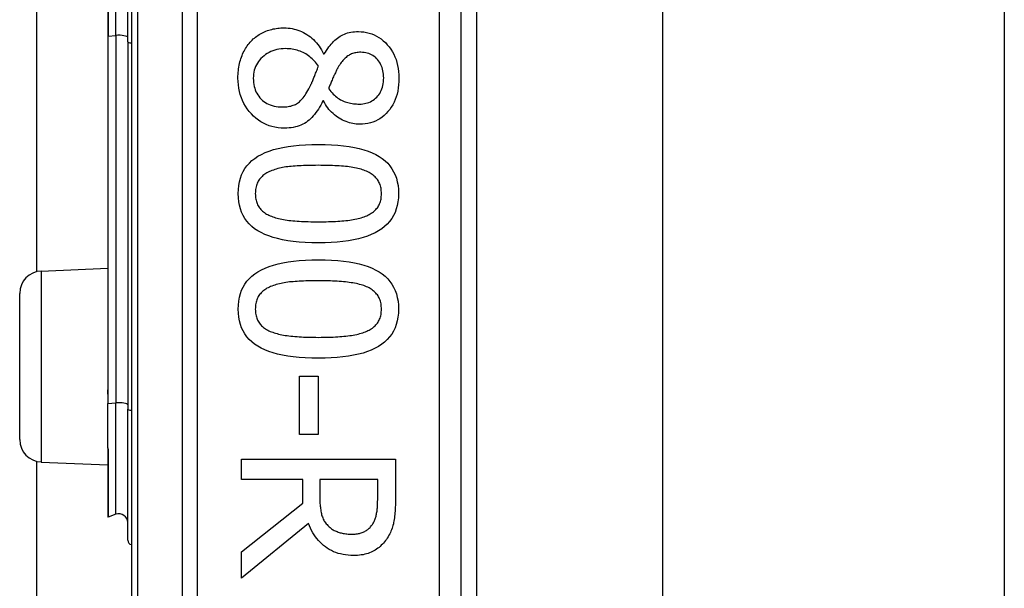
# Model space of a CAD drawing. Header units: inches. Extents: x 0 to 120, y -11 to 78.
# Tile 56 of 90: x 33.825 to 35.116, y 56.197 to 56.942. Entities that reach past the tile are written whole.
import ezdxf

# ---------------------------------------------------------------- set-up
doc = ezdxf.new("R2010")
doc.units = ezdxf.units.IN
doc.header["$LTSCALE"] = 7.213522
doc.header["$MEASUREMENT"] = 0
doc.layers.add('Visible Edges(ANSI)', color=7, linetype='Continuous', lineweight=25)
doc.layers.add('Visible Tangent Edges(ANSI)', color=7, linetype='Continuous', lineweight=25)

msp = doc.modelspace()

# ---------------------------------------------------------------- linework, layer by layer
at = {"layer": 'Visible Edges(ANSI)'}
for p, q in [((33.9716, 58.3783), (33.9716, 55.6219)), ((34.4041, 55.9017), (34.4041, 58.0984)), ((34.4242, 57.9198), (34.4242, 56.0803)), ((34.668, 57.9015), (34.668, 56.0987)), ((35.1161, 57.9015), (35.1161, 56.0987)), ((33.8477, 56.6119), (33.8477, 57.3882)), ((33.9669, 56.9131), (33.9669, 57.087)), ((33.9406, 57.0794), (33.9406, 56.9208)), ((33.9406, 56.9208), (33.9406, 56.4661)), ((33.9669, 56.9131), (33.9669, 56.4315)), ((34.2237, 56.8973), (34.2246, 56.8973)), ((34.2234, 56.8358), (34.2226, 56.8358)), ((33.8532, 56.6127), (33.9406, 56.6165)), ((33.8252, 56.3916), (33.8252, 56.5834)), ((33.9406, 56.4661), (33.9406, 56.4511)), ((34.192, 56.4749), (34.2166, 56.4749)), ((34.192, 56.3985), (34.192, 56.4749)), ((34.2166, 56.4749), (34.2166, 56.3985)), ((33.9406, 56.4511), (33.9406, 56.4389)), ((33.9406, 56.3807), (33.9406, 56.4389)), ((33.9669, 56.2597), (33.9669, 56.4315)), ((34.2166, 56.3985), (34.192, 56.3985)), ((33.9406, 56.3807), (33.9406, 56.3804)), ((33.9406, 56.3804), (33.9406, 56.3795)), ((33.9406, 56.3795), (33.9406, 56.2907)), ((33.8477, 26.4392), (33.8477, 56.3631)), ((34.116, 56.366), (34.3178, 56.366)), ((34.116, 56.3392), (34.116, 56.366)), ((34.3178, 56.366), (34.3178, 56.314)), ((33.8532, 56.3623), (33.9406, 56.3585)), ((34.1963, 56.3392), (34.116, 56.3392)), ((34.1963, 56.3084), (34.1963, 56.3392)), ((34.2946, 56.3392), (34.2187, 56.3392)), ((34.2187, 56.3392), (34.2187, 56.3156)), ((34.2946, 56.3125), (34.2946, 56.3392)), ((34.116, 56.2446), (34.1963, 56.3084)), ((33.9514, 56.2938), (33.9414, 56.2901)), ((34.2038, 56.2816), (34.116, 56.2098)), ((34.116, 56.2098), (34.116, 56.2446))]:
    msp.add_line(p, q, dxfattribs=at)
at = {"layer": 'Visible Edges(ANSI)', "flags": 128}
for points in [[(34.1287, 56.9141), (34.1301, 56.9155), (34.1315, 56.9169), (34.133, 56.9181), (34.1345, 56.9193), (34.1361, 56.9205), (34.1376, 56.9216), (34.1393, 56.9227), (34.1409, 56.9237), (34.1427, 56.9246), (34.1444, 56.9255), (34.1462, 56.9263), (34.148, 56.927), (34.1499, 56.9278), (34.1518, 56.9284), (34.1537, 56.929), (34.1556, 56.9295), (34.1576, 56.93), (34.1595, 56.9304), (34.1615, 56.9307), (34.1635, 56.931), (34.1655, 56.9312), (34.1676, 56.9313), (34.1697, 56.9314), (34.1717, 56.9315)], [(34.1717, 56.9315), (34.1744, 56.9314), (34.1771, 56.9312), (34.1798, 56.9309), (34.1824, 56.9305), (34.1849, 56.9299), (34.1874, 56.9293), (34.1899, 56.9285), (34.1924, 56.9276), (34.1948, 56.9265), (34.1972, 56.9254), (34.1995, 56.9241), (34.2018, 56.9227), (34.2041, 56.9212), (34.2063, 56.9196), (34.2084, 56.9178), (34.2104, 56.916), (34.2123, 56.914), (34.2142, 56.912), (34.216, 56.9098), (34.2177, 56.9075), (34.2193, 56.9051), (34.2209, 56.9026), (34.2223, 56.9), (34.2237, 56.8973)], [(34.2246, 56.8973), (34.226, 56.8997), (34.2275, 56.902), (34.229, 56.9042), (34.2305, 56.9064), (34.2321, 56.9084), (34.2336, 56.9102), (34.2352, 56.912), (34.2368, 56.9137), (34.2385, 56.9153), (34.2401, 56.9168), (34.2418, 56.9181), (34.2435, 56.9194), (34.2453, 56.9205), (34.2471, 56.9216), (34.249, 56.9225), (34.251, 56.9234), (34.253, 56.9241), (34.2551, 56.9248), (34.2573, 56.9253), (34.2595, 56.9258), (34.2618, 56.9261), (34.2642, 56.9264), (34.2667, 56.9265), (34.2692, 56.9266)], [(34.2692, 56.9266), (34.2729, 56.9264), (34.2766, 56.9261), (34.2801, 56.9255), (34.2835, 56.9247), (34.2868, 56.9236), (34.2901, 56.9223), (34.2932, 56.9207), (34.2962, 56.9189), (34.2991, 56.9169), (34.3019, 56.9146), (34.3046, 56.9121), (34.3071, 56.9094), (34.3096, 56.9065), (34.3118, 56.9034), (34.3138, 56.9002), (34.3156, 56.8969), (34.3172, 56.8935), (34.3186, 56.8899), (34.3197, 56.8862), (34.3207, 56.8823), (34.3214, 56.8784), (34.3219, 56.8743), (34.3223, 56.8701), (34.3224, 56.8657)], [(34.1114, 56.8657), (34.1114, 56.8682), (34.1115, 56.8707), (34.1117, 56.8731), (34.1119, 56.8755), (34.1122, 56.8778), (34.1125, 56.8801), (34.1129, 56.8824), (34.1134, 56.8846), (34.1139, 56.8868), (34.1145, 56.8889), (34.1152, 56.891), (34.1159, 56.8931), (34.1167, 56.8951), (34.1175, 56.8971), (34.1184, 56.8991), (34.1193, 56.9009), (34.1203, 56.9028), (34.1214, 56.9045), (34.1225, 56.9063), (34.1236, 56.9079), (34.1248, 56.9096), (34.1261, 56.9111), (34.1274, 56.9127), (34.1287, 56.9141)], [(34.1737, 56.9042), (34.1707, 56.9041), (34.1678, 56.9038), (34.1649, 56.9035), (34.1622, 56.9029), (34.1595, 56.9022), (34.157, 56.9014), (34.1545, 56.9004), (34.1521, 56.8992), (34.1498, 56.8979), (34.1476, 56.8965), (34.1455, 56.8949), (34.1435, 56.8931), (34.1415, 56.8912), (34.1398, 56.8893), (34.1382, 56.8872), (34.1368, 56.8851), (34.1356, 56.8829), (34.1345, 56.8807), (34.1336, 56.8783), (34.1328, 56.8759), (34.1323, 56.8734), (34.1318, 56.8708), (34.1316, 56.8681), (34.1315, 56.8654)], [(34.2169, 56.8811), (34.2156, 56.8829), (34.2143, 56.8847), (34.213, 56.8863), (34.2116, 56.8879), (34.2101, 56.8895), (34.2086, 56.8909), (34.2071, 56.8923), (34.2055, 56.8936), (34.2038, 56.8949), (34.2021, 56.8961), (34.2004, 56.8972), (34.1986, 56.8982), (34.1967, 56.8991), (34.1948, 56.9), (34.1929, 56.9008), (34.1909, 56.9015), (34.1889, 56.9021), (34.1869, 56.9027), (34.1848, 56.9031), (34.1826, 56.9035), (34.1805, 56.9038), (34.1783, 56.904), (34.176, 56.9041), (34.1737, 56.9042)], [(34.2723, 56.8994), (34.2707, 56.8994), (34.2691, 56.8993), (34.2675, 56.8991), (34.266, 56.8989), (34.2645, 56.8986), (34.2631, 56.8982), (34.2617, 56.8978), (34.2604, 56.8973), (34.2591, 56.8967), (34.2578, 56.8961), (34.2566, 56.8954), (34.2554, 56.8946), (34.2542, 56.8938), (34.2531, 56.8928), (34.252, 56.8919), (34.2509, 56.8908), (34.2498, 56.8897), (34.2488, 56.8886), (34.2478, 56.8873), (34.2467, 56.886), (34.2457, 56.8846), (34.2448, 56.8832), (34.2438, 56.8817), (34.2429, 56.8801)], [(34.3024, 56.8659), (34.3023, 56.8683), (34.3022, 56.8706), (34.3019, 56.8729), (34.3015, 56.8751), (34.301, 56.8772), (34.3004, 56.8793), (34.2997, 56.8813), (34.2988, 56.8831), (34.2979, 56.885), (34.2968, 56.8867), (34.2956, 56.8884), (34.2943, 56.89), (34.2929, 56.8915), (34.2915, 56.8929), (34.2899, 56.8941), (34.2883, 56.8952), (34.2866, 56.8962), (34.2848, 56.8971), (34.2829, 56.8978), (34.2809, 56.8984), (34.2789, 56.8988), (34.2768, 56.8992), (34.2746, 56.8993), (34.2723, 56.8994)], [(34.2043, 56.8515), (34.2047, 56.8523), (34.2052, 56.8531), (34.2056, 56.854), (34.2061, 56.8549), (34.2065, 56.8559), (34.207, 56.8569), (34.2075, 56.8579), (34.208, 56.859), (34.2084, 56.8601), (34.2089, 56.8613), (34.2094, 56.8625), (34.2099, 56.8638), (34.2104, 56.8651), (34.211, 56.8664), (34.2115, 56.8677), (34.212, 56.8691), (34.2126, 56.8705), (34.2132, 56.8719), (34.2138, 56.8734), (34.2144, 56.8749), (34.215, 56.8764), (34.2156, 56.8779), (34.2162, 56.8795), (34.2169, 56.8811)], [(34.2429, 56.8801), (34.2425, 56.8794), (34.2421, 56.8786), (34.2416, 56.8778), (34.2412, 56.8769), (34.2407, 56.8759), (34.2402, 56.8749), (34.2396, 56.8738), (34.2391, 56.8726), (34.2385, 56.8714), (34.2379, 56.8701), (34.2372, 56.8688), (34.2366, 56.8674), (34.2359, 56.8659), (34.2353, 56.8645), (34.2347, 56.8631), (34.2341, 56.8618), (34.2335, 56.8604), (34.233, 56.8591), (34.2325, 56.8578), (34.232, 56.8565), (34.2315, 56.8553), (34.2311, 56.854), (34.2307, 56.8528), (34.2303, 56.8517)], [(34.1722, 56.8), (34.168, 56.8001), (34.1639, 56.8005), (34.1598, 56.8012), (34.1559, 56.8021), (34.1521, 56.8032), (34.1485, 56.8047), (34.1449, 56.8064), (34.1415, 56.8083), (34.1382, 56.8106), (34.135, 56.813), (34.1319, 56.8158), (34.1289, 56.8188), (34.1261, 56.822), (34.1236, 56.8253), (34.1212, 56.8288), (34.1192, 56.8324), (34.1174, 56.8361), (34.1158, 56.8399), (34.1144, 56.8439), (34.1133, 56.848), (34.1125, 56.8522), (34.1119, 56.8566), (34.1115, 56.8611), (34.1114, 56.8657)], [(34.1315, 56.8654), (34.1316, 56.8626), (34.1318, 56.8599), (34.1322, 56.8573), (34.1326, 56.8548), (34.1333, 56.8524), (34.1341, 56.8501), (34.135, 56.8478), (34.1361, 56.8457), (34.1373, 56.8437), (34.1386, 56.8417), (34.1401, 56.8399), (34.1417, 56.8381), (34.1435, 56.8364), (34.1453, 56.8349), (34.1473, 56.8336), (34.1494, 56.8324), (34.1515, 56.8313), (34.1538, 56.8304), (34.1562, 56.8296), (34.1587, 56.8289), (34.1613, 56.8284), (34.1639, 56.8281), (34.1667, 56.8279), (34.1696, 56.8278)], [(34.2707, 56.8315), (34.2729, 56.8316), (34.2751, 56.8318), (34.2772, 56.8321), (34.2792, 56.8326), (34.2812, 56.8331), (34.2831, 56.8338), (34.285, 56.8346), (34.2868, 56.8356), (34.2885, 56.8367), (34.2902, 56.8378), (34.2918, 56.8392), (34.2933, 56.8406), (34.2948, 56.8422), (34.2961, 56.8438), (34.2973, 56.8456), (34.2984, 56.8475), (34.2993, 56.8494), (34.3001, 56.8515), (34.3008, 56.8536), (34.3014, 56.8559), (34.3018, 56.8582), (34.3022, 56.8607), (34.3023, 56.8632), (34.3024, 56.8659)], [(34.3224, 56.8657), (34.3223, 56.8612), (34.322, 56.8569), (34.3215, 56.8527), (34.3208, 56.8486), (34.3199, 56.8447), (34.3188, 56.841), (34.3175, 56.8374), (34.316, 56.8339), (34.3143, 56.8306), (34.3124, 56.8275), (34.3103, 56.8245), (34.308, 56.8217), (34.3055, 56.819), (34.3029, 56.8166), (34.3003, 56.8144), (34.2975, 56.8124), (34.2946, 56.8107), (34.2915, 56.8092), (34.2884, 56.8079), (34.2851, 56.8069), (34.2818, 56.8061), (34.2783, 56.8055), (34.2747, 56.8052), (34.271, 56.8051)], [(34.1696, 56.8278), (34.1717, 56.8278), (34.1736, 56.8279), (34.1755, 56.8281), (34.1773, 56.8283), (34.1791, 56.8286), (34.1808, 56.829), (34.1824, 56.8295), (34.1839, 56.83), (34.1854, 56.8305), (34.1868, 56.8312), (34.1881, 56.8319), (34.1894, 56.8327), (34.1906, 56.8336), (34.1919, 56.8346), (34.1931, 56.8357), (34.1943, 56.837), (34.1956, 56.8383), (34.1968, 56.8398), (34.198, 56.8415), (34.1993, 56.8432), (34.2005, 56.8451), (34.2018, 56.8471), (34.203, 56.8492), (34.2043, 56.8515)], [(34.2303, 56.8517), (34.2318, 56.8498), (34.2333, 56.8479), (34.2348, 56.8462), (34.2363, 56.8447), (34.2379, 56.8432), (34.2394, 56.8418), (34.241, 56.8405), (34.2425, 56.8393), (34.2441, 56.8383), (34.2457, 56.8373), (34.2473, 56.8365), (34.2488, 56.8357), (34.2505, 56.835), (34.2521, 56.8344), (34.2538, 56.8339), (34.2555, 56.8334), (34.2573, 56.833), (34.2591, 56.8326), (34.2609, 56.8323), (34.2628, 56.832), (34.2647, 56.8318), (34.2667, 56.8317), (34.2687, 56.8316), (34.2707, 56.8315)], [(34.2226, 56.8358), (34.2212, 56.8329), (34.2198, 56.8301), (34.2183, 56.8275), (34.2168, 56.825), (34.2152, 56.8226), (34.2135, 56.8203), (34.2118, 56.8181), (34.2101, 56.8161), (34.2083, 56.8141), (34.2065, 56.8123), (34.2046, 56.8106), (34.2027, 56.8091), (34.2006, 56.8076), (34.1985, 56.8063), (34.1963, 56.8051), (34.194, 56.804), (34.1916, 56.8031), (34.1892, 56.8023), (34.1866, 56.8016), (34.1839, 56.801), (34.1811, 56.8006), (34.1783, 56.8002), (34.1753, 56.8), (34.1722, 56.8)], [(34.271, 56.8051), (34.2687, 56.8051), (34.2665, 56.8053), (34.2642, 56.8055), (34.262, 56.8059), (34.2598, 56.8064), (34.2575, 56.807), (34.2553, 56.8078), (34.2531, 56.8086), (34.2508, 56.8095), (34.2486, 56.8106), (34.2464, 56.8117), (34.2442, 56.813), (34.242, 56.8144), (34.2399, 56.8158), (34.2379, 56.8174), (34.236, 56.819), (34.2341, 56.8208), (34.2324, 56.8227), (34.2307, 56.8246), (34.2291, 56.8266), (34.2275, 56.8288), (34.2261, 56.831), (34.2247, 56.8334), (34.2234, 56.8358)], [(34.1117, 56.7141), (34.1119, 56.7196), (34.1124, 56.7248), (34.1133, 56.7297), (34.1146, 56.7344), (34.1162, 56.7388), (34.1182, 56.7431), (34.1205, 56.747), (34.1232, 56.7507), (34.1263, 56.7542), (34.1297, 56.7574), (34.1335, 56.7604), (34.1376, 56.7631), (34.1422, 56.7656), (34.147, 56.7679), (34.1523, 56.7699), (34.158, 56.7718), (34.164, 56.7734), (34.1704, 56.7748), (34.1772, 56.776), (34.1843, 56.777), (34.1918, 56.7777), (34.1998, 56.7783), (34.208, 56.7786), (34.2167, 56.7787)], [(34.2167, 56.7787), (34.2256, 56.7786), (34.2341, 56.7783), (34.2422, 56.7777), (34.2499, 56.777), (34.2571, 56.776), (34.264, 56.7748), (34.2704, 56.7734), (34.2765, 56.7717), (34.2821, 56.7698), (34.2874, 56.7678), (34.2922, 56.7655), (34.2966, 56.7629), (34.3006, 56.7602), (34.3043, 56.7572), (34.3077, 56.754), (34.3106, 56.7505), (34.3133, 56.7468), (34.3155, 56.7429), (34.3175, 56.7387), (34.3191, 56.7342), (34.3203, 56.7296), (34.3212, 56.7247), (34.3217, 56.7195), (34.3219, 56.7141)], [(34.2167, 56.7513), (34.2132, 56.7512), (34.2098, 56.7512), (34.2065, 56.7512), (34.2033, 56.7511), (34.2002, 56.751), (34.1972, 56.7509), (34.1943, 56.7508), (34.1915, 56.7507), (34.1888, 56.7505), (34.1862, 56.7503), (34.1836, 56.7502), (34.1812, 56.7499), (34.1789, 56.7497), (34.1766, 56.7494), (34.1743, 56.7491), (34.1721, 56.7487), (34.1699, 56.7483), (34.1678, 56.7479), (34.1657, 56.7474), (34.1636, 56.7469), (34.1616, 56.7463), (34.1597, 56.7457), (34.1578, 56.7451), (34.1559, 56.7444)], [(34.2782, 56.7442), (34.2764, 56.7449), (34.2746, 56.7455), (34.2727, 56.7461), (34.2707, 56.7467), (34.2687, 56.7472), (34.2666, 56.7477), (34.2643, 56.7481), (34.2621, 56.7485), (34.2597, 56.7489), (34.2573, 56.7492), (34.2548, 56.7495), (34.2522, 56.7498), (34.2496, 56.75), (34.2469, 56.7502), (34.2441, 56.7504), (34.2413, 56.7506), (34.2384, 56.7508), (34.2355, 56.7509), (34.2325, 56.751), (34.2295, 56.7511), (34.2264, 56.7512), (34.2232, 56.7512), (34.22, 56.7512), (34.2167, 56.7513)], [(34.1559, 56.7444), (34.1542, 56.7437), (34.1525, 56.743), (34.1509, 56.7422), (34.1494, 56.7414), (34.148, 56.7405), (34.1466, 56.7396), (34.1453, 56.7387), (34.1441, 56.7377), (34.1429, 56.7366), (34.1418, 56.7355), (34.1407, 56.7344), (34.1398, 56.7332), (34.1389, 56.7319), (34.138, 56.7306), (34.1373, 56.7293), (34.1366, 56.7278), (34.136, 56.7263), (34.1355, 56.7248), (34.1351, 56.7232), (34.1348, 56.7215), (34.1345, 56.7197), (34.1343, 56.7179), (34.1342, 56.7161), (34.1341, 56.7141)], [(34.2995, 56.7141), (34.2994, 56.716), (34.2993, 56.7178), (34.2991, 56.7195), (34.2989, 56.7212), (34.2985, 56.7228), (34.2981, 56.7244), (34.2977, 56.7259), (34.2971, 56.7274), (34.2965, 56.7288), (34.2958, 56.7302), (34.295, 56.7315), (34.2941, 56.7327), (34.2932, 56.7339), (34.2922, 56.735), (34.2912, 56.7361), (34.29, 56.7372), (34.2888, 56.7382), (34.2875, 56.7392), (34.2861, 56.7402), (34.2847, 56.741), (34.2832, 56.7419), (34.2816, 56.7427), (34.2799, 56.7435), (34.2782, 56.7442)], [(34.2169, 56.6497), (34.208, 56.6498), (34.1996, 56.6501), (34.1915, 56.6507), (34.1839, 56.6515), (34.1766, 56.6524), (34.1698, 56.6536), (34.1634, 56.6551), (34.1573, 56.6567), (34.1517, 56.6586), (34.1464, 56.6607), (34.1416, 56.663), (34.1372, 56.6655), (34.1331, 56.6682), (34.1294, 56.6712), (34.126, 56.6744), (34.123, 56.6779), (34.1204, 56.6816), (34.1181, 56.6855), (34.1161, 56.6897), (34.1146, 56.6941), (34.1133, 56.6988), (34.1124, 56.7036), (34.1119, 56.7088), (34.1117, 56.7141)], [(34.1341, 56.7141), (34.1342, 56.7123), (34.1343, 56.7105), (34.1345, 56.7088), (34.1347, 56.7071), (34.1351, 56.7055), (34.1355, 56.704), (34.1359, 56.7025), (34.1365, 56.701), (34.1371, 56.6996), (34.1378, 56.6983), (34.1386, 56.697), (34.1394, 56.6957), (34.1404, 56.6945), (34.1414, 56.6934), (34.1424, 56.6923), (34.1436, 56.6912), (34.1448, 56.6902), (34.1461, 56.6893), (34.1475, 56.6883), (34.1489, 56.6874), (34.1504, 56.6866), (34.152, 56.6858), (34.1537, 56.6851), (34.1554, 56.6844)], [(34.3219, 56.7141), (34.3217, 56.7087), (34.3211, 56.7036), (34.3202, 56.6986), (34.319, 56.694), (34.3173, 56.6895), (34.3153, 56.6853), (34.313, 56.6814), (34.3102, 56.6777), (34.3071, 56.6742), (34.3037, 56.671), (34.2999, 56.668), (34.2957, 56.6653), (34.2912, 56.6628), (34.2862, 56.6605), (34.281, 56.6585), (34.2753, 56.6566), (34.2693, 56.655), (34.2629, 56.6536), (34.2562, 56.6524), (34.249, 56.6514), (34.2416, 56.6507), (34.2337, 56.6501), (34.2255, 56.6498), (34.2169, 56.6497)], [(34.2785, 56.6845), (34.2802, 56.6852), (34.2818, 56.686), (34.2834, 56.6868), (34.2848, 56.6876), (34.2862, 56.6885), (34.2876, 56.6894), (34.2889, 56.6903), (34.29, 56.6913), (34.2912, 56.6924), (34.2922, 56.6934), (34.2932, 56.6946), (34.2941, 56.6957), (34.295, 56.6969), (34.2958, 56.6982), (34.2965, 56.6995), (34.2971, 56.7009), (34.2977, 56.7024), (34.2981, 56.7039), (34.2985, 56.7055), (34.2989, 56.7071), (34.2991, 56.7087), (34.2993, 56.7105), (34.2994, 56.7123), (34.2995, 56.7141)], [(34.1554, 56.6844), (34.1571, 56.6837), (34.1589, 56.6831), (34.1607, 56.6825), (34.1626, 56.682), (34.1646, 56.6815), (34.1667, 56.681), (34.1689, 56.6806), (34.1711, 56.6802), (34.1734, 56.6798), (34.1758, 56.6794), (34.1782, 56.6791), (34.1807, 56.6788), (34.1833, 56.6785), (34.186, 56.6783), (34.1888, 56.6781), (34.1916, 56.6779), (34.1945, 56.6777), (34.1975, 56.6776), (34.2005, 56.6775), (34.2036, 56.6774), (34.2068, 56.6773), (34.2101, 56.6772), (34.2135, 56.6772), (34.2169, 56.6772)], [(34.2169, 56.6772), (34.2203, 56.6772), (34.2236, 56.6772), (34.2269, 56.6773), (34.2301, 56.6774), (34.2332, 56.6775), (34.2363, 56.6776), (34.2392, 56.6777), (34.2421, 56.6779), (34.2449, 56.6781), (34.2477, 56.6783), (34.2503, 56.6785), (34.2529, 56.6788), (34.2554, 56.6791), (34.2579, 56.6794), (34.2603, 56.6798), (34.2626, 56.6802), (34.2648, 56.6806), (34.267, 56.6811), (34.2691, 56.6815), (34.2711, 56.6821), (34.2731, 56.6826), (34.275, 56.6832), (34.2768, 56.6839), (34.2785, 56.6845)], [(34.1117, 56.5627), (34.1119, 56.5681), (34.1124, 56.5733), (34.1133, 56.5783), (34.1146, 56.583), (34.1162, 56.5874), (34.1182, 56.5916), (34.1205, 56.5956), (34.1232, 56.5993), (34.1263, 56.6028), (34.1297, 56.606), (34.1335, 56.609), (34.1376, 56.6117), (34.1422, 56.6142), (34.147, 56.6164), (34.1523, 56.6185), (34.158, 56.6204), (34.164, 56.622), (34.1704, 56.6234), (34.1772, 56.6246), (34.1843, 56.6256), (34.1918, 56.6263), (34.1998, 56.6269), (34.208, 56.6272), (34.2167, 56.6273)], [(34.2167, 56.6273), (34.2256, 56.6272), (34.2341, 56.6269), (34.2422, 56.6263), (34.2499, 56.6255), (34.2571, 56.6246), (34.264, 56.6233), (34.2704, 56.6219), (34.2765, 56.6203), (34.2821, 56.6184), (34.2874, 56.6163), (34.2922, 56.614), (34.2966, 56.6115), (34.3006, 56.6088), (34.3043, 56.6058), (34.3077, 56.6025), (34.3106, 56.5991), (34.3133, 56.5954), (34.3155, 56.5914), (34.3175, 56.5872), (34.3191, 56.5828), (34.3203, 56.5781), (34.3212, 56.5732), (34.3217, 56.5681), (34.3219, 56.5627)], [(34.2167, 56.5998), (34.2132, 56.5998), (34.2098, 56.5998), (34.2065, 56.5997), (34.2033, 56.5997), (34.2002, 56.5996), (34.1972, 56.5995), (34.1943, 56.5994), (34.1915, 56.5992), (34.1888, 56.5991), (34.1862, 56.5989), (34.1836, 56.5987), (34.1812, 56.5985), (34.1789, 56.5983), (34.1766, 56.598), (34.1743, 56.5977), (34.1721, 56.5973), (34.1699, 56.5969), (34.1678, 56.5965), (34.1657, 56.596), (34.1636, 56.5955), (34.1616, 56.5949), (34.1597, 56.5943), (34.1578, 56.5936), (34.1559, 56.593)], [(34.2782, 56.5928), (34.2764, 56.5935), (34.2746, 56.5941), (34.2727, 56.5947), (34.2707, 56.5952), (34.2687, 56.5957), (34.2666, 56.5962), (34.2643, 56.5967), (34.2621, 56.5971), (34.2597, 56.5974), (34.2573, 56.5978), (34.2548, 56.5981), (34.2522, 56.5983), (34.2496, 56.5986), (34.2469, 56.5988), (34.2441, 56.599), (34.2413, 56.5992), (34.2384, 56.5993), (34.2355, 56.5995), (34.2325, 56.5996), (34.2295, 56.5997), (34.2264, 56.5997), (34.2232, 56.5998), (34.22, 56.5998), (34.2167, 56.5998)], [(34.1559, 56.593), (34.1542, 56.5923), (34.1525, 56.5916), (34.1509, 56.5908), (34.1494, 56.59), (34.148, 56.5891), (34.1466, 56.5882), (34.1453, 56.5872), (34.1441, 56.5862), (34.1429, 56.5852), (34.1418, 56.5841), (34.1407, 56.5829), (34.1398, 56.5818), (34.1389, 56.5805), (34.138, 56.5792), (34.1373, 56.5778), (34.1366, 56.5764), (34.136, 56.5749), (34.1355, 56.5733), (34.1351, 56.5717), (34.1348, 56.57), (34.1345, 56.5683), (34.1343, 56.5665), (34.1342, 56.5646), (34.1341, 56.5627)], [(34.2995, 56.5627), (34.2994, 56.5646), (34.2993, 56.5663), (34.2991, 56.5681), (34.2989, 56.5698), (34.2985, 56.5714), (34.2981, 56.573), (34.2977, 56.5745), (34.2971, 56.576), (34.2965, 56.5774), (34.2958, 56.5787), (34.295, 56.58), (34.2941, 56.5813), (34.2932, 56.5825), (34.2922, 56.5836), (34.2912, 56.5847), (34.29, 56.5858), (34.2888, 56.5868), (34.2875, 56.5878), (34.2861, 56.5887), (34.2847, 56.5896), (34.2832, 56.5905), (34.2816, 56.5913), (34.2799, 56.5921), (34.2782, 56.5928)], [(34.2169, 56.4983), (34.208, 56.4984), (34.1996, 56.4987), (34.1915, 56.4993), (34.1839, 56.5), (34.1766, 56.501), (34.1698, 56.5022), (34.1634, 56.5036), (34.1573, 56.5053), (34.1517, 56.5071), (34.1464, 56.5092), (34.1416, 56.5115), (34.1372, 56.514), (34.1331, 56.5168), (34.1294, 56.5198), (34.126, 56.523), (34.123, 56.5265), (34.1204, 56.5302), (34.1181, 56.5341), (34.1161, 56.5383), (34.1146, 56.5427), (34.1133, 56.5473), (34.1124, 56.5522), (34.1119, 56.5573), (34.1117, 56.5627)], [(34.1341, 56.5627), (34.1342, 56.5609), (34.1343, 56.5591), (34.1345, 56.5574), (34.1347, 56.5557), (34.1351, 56.5541), (34.1355, 56.5525), (34.1359, 56.551), (34.1365, 56.5496), (34.1371, 56.5482), (34.1378, 56.5468), (34.1386, 56.5455), (34.1394, 56.5443), (34.1404, 56.5431), (34.1414, 56.542), (34.1424, 56.5409), (34.1436, 56.5398), (34.1448, 56.5388), (34.1461, 56.5378), (34.1475, 56.5369), (34.1489, 56.536), (34.1504, 56.5352), (34.152, 56.5344), (34.1537, 56.5336), (34.1554, 56.5329)], [(34.3219, 56.5627), (34.3217, 56.5573), (34.3211, 56.5521), (34.3202, 56.5472), (34.319, 56.5425), (34.3173, 56.5381), (34.3153, 56.5339), (34.313, 56.53), (34.3102, 56.5262), (34.3071, 56.5228), (34.3037, 56.5196), (34.2999, 56.5166), (34.2957, 56.5139), (34.2912, 56.5114), (34.2862, 56.5091), (34.281, 56.5071), (34.2753, 56.5052), (34.2693, 56.5036), (34.2629, 56.5022), (34.2562, 56.501), (34.249, 56.5), (34.2416, 56.4992), (34.2337, 56.4987), (34.2255, 56.4984), (34.2169, 56.4983)], [(34.2785, 56.5331), (34.2802, 56.5338), (34.2818, 56.5345), (34.2834, 56.5353), (34.2848, 56.5362), (34.2862, 56.537), (34.2876, 56.5379), (34.2889, 56.5389), (34.29, 56.5399), (34.2912, 56.5409), (34.2922, 56.542), (34.2932, 56.5431), (34.2941, 56.5443), (34.295, 56.5455), (34.2958, 56.5468), (34.2965, 56.5481), (34.2971, 56.5495), (34.2977, 56.551), (34.2981, 56.5525), (34.2985, 56.554), (34.2989, 56.5556), (34.2991, 56.5573), (34.2993, 56.5591), (34.2994, 56.5608), (34.2995, 56.5627)], [(34.1554, 56.5329), (34.1571, 56.5323), (34.1589, 56.5317), (34.1607, 56.5311), (34.1626, 56.5306), (34.1646, 56.5301), (34.1667, 56.5296), (34.1689, 56.5291), (34.1711, 56.5287), (34.1734, 56.5283), (34.1758, 56.528), (34.1782, 56.5277), (34.1807, 56.5274), (34.1833, 56.5271), (34.186, 56.5269), (34.1888, 56.5267), (34.1916, 56.5265), (34.1945, 56.5263), (34.1975, 56.5261), (34.2005, 56.526), (34.2036, 56.5259), (34.2068, 56.5258), (34.2101, 56.5258), (34.2135, 56.5258), (34.2169, 56.5257)], [(34.2169, 56.5257), (34.2203, 56.5258), (34.2236, 56.5258), (34.2269, 56.5258), (34.2301, 56.5259), (34.2332, 56.526), (34.2363, 56.5261), (34.2392, 56.5263), (34.2421, 56.5265), (34.2449, 56.5267), (34.2477, 56.5269), (34.2503, 56.5271), (34.2529, 56.5274), (34.2554, 56.5277), (34.2579, 56.528), (34.2603, 56.5283), (34.2626, 56.5287), (34.2648, 56.5292), (34.267, 56.5296), (34.2691, 56.5301), (34.2711, 56.5306), (34.2731, 56.5312), (34.275, 56.5318), (34.2768, 56.5324), (34.2785, 56.5331)], [(34.2187, 56.3156), (34.2187, 56.3137), (34.2187, 56.3118), (34.2188, 56.3099), (34.2189, 56.3081), (34.219, 56.3063), (34.2192, 56.3046), (34.2194, 56.3029), (34.2196, 56.3012), (34.2198, 56.2995), (34.2201, 56.2979), (34.2204, 56.2963), (34.2207, 56.2948), (34.2211, 56.2932), (34.2215, 56.2918), (34.222, 56.2903), (34.2226, 56.2889), (34.2232, 56.2875), (34.2238, 56.2862), (34.2246, 56.2849), (34.2254, 56.2837), (34.2262, 56.2825), (34.2271, 56.2813), (34.2281, 56.2802), (34.2291, 56.2791)], [(34.2877, 56.2804), (34.2883, 56.2814), (34.2889, 56.2824), (34.2894, 56.2834), (34.2899, 56.2845), (34.2904, 56.2855), (34.2909, 56.2866), (34.2913, 56.2878), (34.2917, 56.2889), (34.2921, 56.2901), (34.2924, 56.2913), (34.2927, 56.2925), (34.293, 56.2938), (34.2932, 56.2951), (34.2935, 56.2964), (34.2937, 56.2978), (34.2939, 56.2992), (34.294, 56.3007), (34.2942, 56.3023), (34.2943, 56.3038), (34.2944, 56.3055), (34.2945, 56.3072), (34.2945, 56.3089), (34.2945, 56.3107), (34.2946, 56.3125)], [(34.3178, 56.314), (34.3178, 56.3111), (34.3177, 56.3083), (34.3177, 56.3057), (34.3176, 56.303), (34.3175, 56.3005), (34.3173, 56.298), (34.3171, 56.2957), (34.3169, 56.2934), (34.3167, 56.2911), (34.3165, 56.289), (34.3162, 56.2869), (34.3159, 56.2849), (34.3155, 56.283), (34.3151, 56.2811), (34.3146, 56.2792), (34.3141, 56.2773), (34.3135, 56.2754), (34.3128, 56.2735), (34.312, 56.2717), (34.3112, 56.2698), (34.3103, 56.268), (34.3093, 56.2662), (34.3083, 56.2644), (34.3071, 56.2626)], [(34.263, 56.2397), (34.2594, 56.2398), (34.2558, 56.24), (34.2524, 56.2404), (34.2491, 56.241), (34.2458, 56.2417), (34.2427, 56.2425), (34.2397, 56.2436), (34.2367, 56.2447), (34.2339, 56.2461), (34.2311, 56.2476), (34.2285, 56.2492), (34.226, 56.251), (34.2235, 56.2529), (34.2212, 56.255), (34.219, 56.2571), (34.2168, 56.2594), (34.2148, 56.2618), (34.2129, 56.2643), (34.2111, 56.2669), (34.2095, 56.2696), (34.2079, 56.2724), (34.2064, 56.2754), (34.205, 56.2784), (34.2038, 56.2816)], [(34.2291, 56.2791), (34.2301, 56.2782), (34.2311, 56.2773), (34.2321, 56.2764), (34.2331, 56.2756), (34.2342, 56.2748), (34.2353, 56.274), (34.2364, 56.2733), (34.2376, 56.2727), (34.2388, 56.2721), (34.24, 56.2715), (34.2413, 56.271), (34.2426, 56.2705), (34.2439, 56.27), (34.2452, 56.2696), (34.2466, 56.2693), (34.2481, 56.2689), (34.2495, 56.2686), (34.2511, 56.2684), (34.2526, 56.2682), (34.2542, 56.268), (34.2558, 56.2679), (34.2575, 56.2678), (34.2591, 56.2677), (34.2609, 56.2677)], [(34.2609, 56.2677), (34.2623, 56.2677), (34.2638, 56.2678), (34.2652, 56.2679), (34.2665, 56.268), (34.2679, 56.2682), (34.2692, 56.2685), (34.2705, 56.2687), (34.2717, 56.2691), (34.273, 56.2694), (34.2742, 56.2698), (34.2753, 56.2703), (34.2765, 56.2708), (34.2776, 56.2713), (34.2787, 56.2719), (34.2797, 56.2726), (34.2807, 56.2732), (34.2817, 56.274), (34.2827, 56.2748), (34.2836, 56.2756), (34.2845, 56.2765), (34.2853, 56.2774), (34.2861, 56.2784), (34.2869, 56.2794), (34.2877, 56.2804)], [(34.3071, 56.2626), (34.306, 56.2609), (34.3048, 56.2592), (34.3035, 56.2576), (34.3021, 56.256), (34.3008, 56.2545), (34.2993, 56.2531), (34.2978, 56.2517), (34.2963, 56.2504), (34.2947, 56.2492), (34.293, 56.248), (34.2913, 56.2469), (34.2896, 56.2459), (34.2877, 56.2449), (34.2859, 56.244), (34.2839, 56.2432), (34.2819, 56.2424), (34.2797, 56.2418), (34.2776, 56.2413), (34.2753, 56.2408), (34.273, 56.2404), (34.2706, 56.2401), (34.2681, 56.2399), (34.2656, 56.2398), (34.263, 56.2397)]]:
    msp.add_lwpolyline(points, dxfattribs=at)
at = {"layer": 'Visible Edges(ANSI)'}
for centre, radius, start, end in [((33.8545, 56.5834), 0.0293, 92.5, 180), ((33.8545, 56.3916), 0.0293, 180, 267.5), ((33.9412, 56.2907), 0.000577, 180, 290), ((33.9553, 56.2829), 0.0115, 0, 110), ((33.9726, 56.2597), 0.00577, 180, 259.9795)]:
    msp.add_arc(centre, radius, start, end, dxfattribs=at)
at = {"layer": 'Visible Tangent Edges(ANSI)'}
for p, q in [((33.9801, 55.6219), (33.9801, 58.3783)), ((34.0381, 58.0984), (34.0381, 55.9017)), ((34.0585, 55.9017), (34.0585, 58.0984)), ((34.3752, 58.0984), (34.3752, 55.9017)), ((33.9414, 57.0795), (33.9414, 56.9206)), ((33.9514, 56.9215), (33.9514, 57.0786)), ((33.9414, 56.9206), (33.9514, 56.9215)), ((33.9414, 56.466), (33.9414, 56.9206)), ((33.9514, 56.9215), (33.9514, 56.4399)), ((33.8532, 56.6127), (33.8532, 56.3623)), ((33.9406, 56.4389), (33.9514, 56.4399)), ((33.9514, 56.2938), (33.9514, 56.4399)), ((33.9408, 56.3806), (33.9406, 56.3807)), ((33.9414, 56.3792), (33.9414, 56.2901))]:
    msp.add_line(p, q, dxfattribs=at)
at = {"layer": 'Visible Tangent Edges(ANSI)', "flags": 128}
for points in [[(33.9406, 56.4511), (33.9407, 56.4517), (33.9407, 56.4524), (33.9407, 56.453), (33.9408, 56.4536), (33.9408, 56.4542), (33.9408, 56.4548), (33.9409, 56.4555), (33.9409, 56.4561), (33.9409, 56.4567), (33.941, 56.4573), (33.941, 56.4579), (33.9411, 56.4586), (33.9411, 56.4592), (33.9411, 56.4598), (33.9412, 56.4604), (33.9412, 56.461), (33.9413, 56.4617), (33.9413, 56.4623), (33.9413, 56.4629), (33.9413, 56.4635), (33.9414, 56.4641), (33.9414, 56.4648), (33.9414, 56.4654), (33.9414, 56.466)], [(33.9414, 56.3792), (33.9414, 56.3793), (33.9414, 56.3794), (33.9414, 56.3794), (33.9414, 56.3795), (33.9414, 56.3796), (33.9414, 56.3796), (33.9413, 56.3797), (33.9413, 56.3797), (33.9413, 56.3798), (33.9413, 56.3799), (33.9412, 56.3799), (33.9412, 56.38), (33.9412, 56.38), (33.9412, 56.3801), (33.9411, 56.3801), (33.9411, 56.3802), (33.9411, 56.3802), (33.941, 56.3803), (33.941, 56.3803), (33.9409, 56.3804), (33.9409, 56.3804), (33.9409, 56.3805), (33.9408, 56.3805), (33.9408, 56.3806)]]:
    msp.add_lwpolyline(points, dxfattribs=at)
at = {"layer": 'Visible Tangent Edges(ANSI)'}
for centre, major_axis, ratio, start_param, end_param in [((33.9412, 56.9208), (-0.000577, 0), 0.245714, 0, 1.919862), ((33.9553, 56.9189), (0.0115, 0), 0.245714, 0, 1.919862), ((33.9726, 56.9131), (-0.00577, 0), 0.245714, 0, 1.395906), ((33.9412, 56.4661), (-0.000577, 0), 0.245714, 0, 1.919862), ((33.9553, 56.4372), (0.0115, 0), 0.245714, 0, 1.919862), ((33.9726, 56.4315), (-0.00577, 0), 0.245714, 0, 1.395906), ((33.9406, 56.3808), (0.000404, 0.000411), 0.604942, 4.252306, 4.588732), ((33.9412, 56.3795), (-0.000577, 0), 0.548442, 0, 1.919862)]:
    msp.add_ellipse(centre, major_axis=major_axis, ratio=ratio, start_param=start_param, end_param=end_param, dxfattribs=at)

doc.saveas('drawing.dxf')
